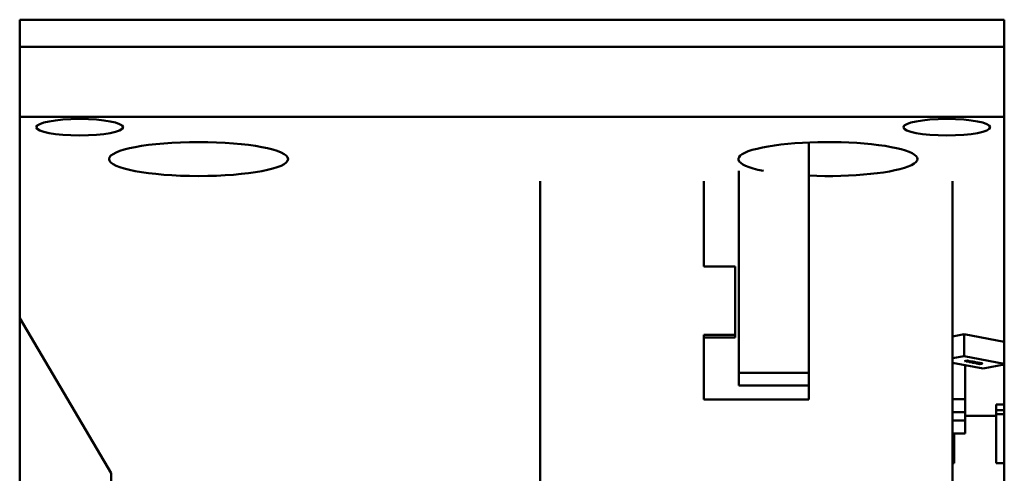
# Model space of a CAD drawing. Header units: inches. Extents: x 9.4 to 55.3, y 0.3 to 33.1.
# Tile 157 of 173: x 34.931 to 35.635, y 30.502 to 30.827. Entities that reach past the tile are written whole.
import ezdxf

# ---------------------------------------------------------------- set-up
doc = ezdxf.new("R2010")
doc.units = ezdxf.units.IN
doc.header["$MEASUREMENT"] = 0
doc.layers.add('Visible Edges(ANSI)', color=7, linetype='Continuous', lineweight=50)
doc.layers.add('Visible Tangent Edges(ANSI)', color=7, linetype='Continuous', lineweight=50)

msp = doc.modelspace()

# ---------------------------------------------------------------- linework, layer by layer
at = {"layer": 'Visible Edges(ANSI)'}
for p, q in [((34.93052, 30.26216), (34.93052, 30.8268)), ((34.93052, 30.8268), (35.63452, 30.8268)), ((35.63452, 30.8268), (35.63452, 30.26216)), ((35.63452, 30.80745), (34.93052, 30.80745)), ((35.63452, 30.75714), (34.93052, 30.75714)), ((35.4947, 30.7389), (35.4947, 30.57413)), ((35.4447, 30.57413), (35.4447, 30.7186)), ((35.3027, 30.71124), (35.3027, 30.45878)), ((35.4197, 30.65023), (35.4197, 30.71124)), ((35.5975, 30.45878), (35.5975, 30.71124)), ((35.4422, 30.65023), (35.4197, 30.65023)), ((35.4422, 30.60114), (35.4422, 30.65023)), ((34.93052, 30.6132), (34.99587, 30.50208)), ((35.4197, 30.555), (35.4197, 30.60114)), ((35.4197, 30.60114), (35.4422, 30.60114)), ((35.4197, 30.59928), (35.4422, 30.59928)), ((35.4422, 30.59928), (35.4422, 30.60114)), ((35.5975, 30.60013), (35.60589, 30.60172)), ((35.60589, 30.60172), (35.60589, 30.58601)), ((35.60589, 30.60172), (35.63452, 30.59628)), ((35.5975, 30.58442), (35.60589, 30.58601)), ((35.60589, 30.58601), (35.63452, 30.58057)), ((35.60599, 30.58239), (35.60811, 30.58279)), ((35.60627, 30.58234), (35.60599, 30.58239)), ((35.60711, 30.5825), (35.60627, 30.58234)), ((35.60627, 30.58244), (35.60627, 30.58234)), ((35.60711, 30.5826), (35.60711, 30.5825)), ((35.60744, 30.58243), (35.60711, 30.5825)), ((35.60726, 30.58215), (35.60744, 30.58243)), ((35.60763, 30.58208), (35.60726, 30.58215)), ((35.60815, 30.58269), (35.60735, 30.58254)), ((35.60735, 30.58265), (35.60735, 30.58254)), ((35.60735, 30.58254), (35.6076, 30.58249)), ((35.60744, 30.58252), (35.60744, 30.58243)), ((35.60763, 30.58249), (35.60763, 30.58208)), ((35.6078, 30.5824), (35.60763, 30.58208)), ((35.6078, 30.58246), (35.6078, 30.5824)), ((35.6078, 30.58204), (35.60992, 30.58245)), ((35.60912, 30.58179), (35.6078, 30.58204)), ((35.60811, 30.58279), (35.60865, 30.58269)), ((35.60815, 30.58278), (35.60815, 30.58269)), ((35.60843, 30.58264), (35.60815, 30.58269)), ((35.60912, 30.58219), (35.60833, 30.58204)), ((35.60833, 30.58215), (35.60833, 30.58204)), ((35.60833, 30.58204), (35.60937, 30.58184)), ((35.6087, 30.58268), (35.6087, 30.58254)), ((35.60912, 30.5823), (35.60912, 30.58219)), ((35.61009, 30.582), (35.60912, 30.58219)), ((35.60912, 30.58189), (35.60912, 30.58179)), ((35.60937, 30.58184), (35.60912, 30.58179)), ((35.60995, 30.58235), (35.60937, 30.58224)), ((35.60937, 30.58234), (35.60937, 30.58224)), ((35.60937, 30.58224), (35.61034, 30.58205)), ((35.60946, 30.58178), (35.60981, 30.58185)), ((35.60981, 30.58185), (35.60983, 30.58184)), ((35.60992, 30.58245), (35.61125, 30.5822)), ((35.60995, 30.58244), (35.60995, 30.58235)), ((35.61099, 30.58215), (35.60995, 30.58235)), ((35.61009, 30.5821), (35.61009, 30.582)), ((35.61034, 30.58205), (35.61009, 30.582)), ((35.61099, 30.58224), (35.61099, 30.58215)), ((35.61125, 30.5822), (35.61099, 30.58215)), ((35.61108, 30.58207), (35.61108, 30.58194)), ((35.61118, 30.58187), (35.61118, 30.5817)), ((35.61235, 30.582), (35.61235, 30.58182)), ((35.61237, 30.58182), (35.61235, 30.58182)), ((35.61237, 30.58199), (35.61237, 30.58182)), ((35.61271, 30.58188), (35.61237, 30.58182)), ((35.61932, 30.57702), (35.5975, 30.58116)), ((35.60664, 30.57942), (35.60664, 30.55514)), ((35.61169, 30.58157), (35.61169, 30.58141)), ((35.61322, 30.58129), (35.61352, 30.58135)), ((35.61416, 30.58111), (35.61322, 30.58129)), ((35.61343, 30.58098), (35.61416, 30.58111)), ((35.6137, 30.58092), (35.61343, 30.58098)), ((35.61352, 30.58135), (35.61556, 30.58138)), ((35.61367, 30.58135), (35.61367, 30.58129)), ((35.61521, 30.58131), (35.61367, 30.58129)), ((35.61367, 30.58129), (35.61439, 30.58116)), ((35.61443, 30.58106), (35.6137, 30.58092)), ((35.6137, 30.58103), (35.6137, 30.58092)), ((35.61371, 30.58174), (35.61371, 30.58162)), ((35.61416, 30.5812), (35.61416, 30.58111)), ((35.61439, 30.58116), (35.61521, 30.58131)), ((35.61443, 30.58117), (35.61443, 30.58106)), ((35.61468, 30.58101), (35.61443, 30.58106)), ((35.61582, 30.58133), (35.61466, 30.58111)), ((35.61466, 30.58121), (35.61466, 30.58111)), ((35.61466, 30.58111), (35.61491, 30.58106)), ((35.61468, 30.5811), (35.61468, 30.58101)), ((35.61491, 30.58106), (35.61468, 30.58101)), ((35.61487, 30.58097), (35.61487, 30.58081)), ((35.61521, 30.58137), (35.61521, 30.58131)), ((35.61556, 30.58138), (35.61582, 30.58133)), ((35.61577, 30.58053), (35.61607, 30.58059)), ((35.61708, 30.58028), (35.61577, 30.58053)), ((35.61629, 30.58059), (35.61629, 30.58053)), ((35.61629, 30.58053), (35.61733, 30.58033)), ((35.61689, 30.58114), (35.61689, 30.58102)), ((35.61708, 30.58037), (35.61708, 30.58028)), ((35.61733, 30.58033), (35.61708, 30.58028)), ((35.61755, 30.58085), (35.61786, 30.58091)), ((35.61757, 30.58085), (35.61755, 30.58085)), ((35.61757, 30.58085), (35.61757, 30.58085)), ((35.61844, 30.58085), (35.61844, 30.58072)), ((35.63452, 30.5799), (35.61932, 30.57702)), ((35.4947, 30.57413), (35.4447, 30.57413)), ((35.4447, 30.57413), (35.4447, 30.56492)), ((35.4947, 30.57413), (35.4947, 30.56678)), ((35.4947, 30.56492), (35.4447, 30.56492)), ((35.4947, 30.56678), (35.4947, 30.555)), ((35.4947, 30.555), (35.4197, 30.555)), ((35.5975, 30.55514), (35.60664, 30.55514)), ((35.60664, 30.55514), (35.60664, 30.54583)), ((35.62864, 30.54723), (35.62864, 30.55138)), ((35.63452, 30.55138), (35.62864, 30.55138)), ((35.62864, 30.54436), (35.62864, 30.54723)), ((35.62864, 30.54723), (35.63452, 30.54723)), ((35.60664, 30.54583), (35.5975, 30.54583)), ((35.5975, 30.53994), (35.60664, 30.53994)), ((35.60664, 30.54583), (35.60664, 30.53994)), ((35.60664, 30.54312), (35.62864, 30.54312)), ((35.60664, 30.53994), (35.60664, 30.53063)), ((35.62864, 30.54436), (35.63452, 30.54436)), ((35.62864, 30.50924), (35.62864, 30.54436)), ((35.60664, 30.53063), (35.5975, 30.53063)), ((35.59864, 30.53063), (35.59864, 30.50924)), ((35.59864, 30.50924), (35.5975, 30.50924)), ((35.63452, 30.50924), (35.62864, 30.50924))]:
    msp.add_line(p, q, dxfattribs=at)
for centre, major_axis in [((34.9734, 30.74982), (-0.031, 0)), ((35.5934, 30.74982), (-0.031, 0)), ((35.0584, 30.72703), (-0.064, 0))]:
    msp.add_ellipse(centre, major_axis=major_axis, ratio=0.189952, dxfattribs=at)
msp.add_ellipse((35.5084, 30.72703), major_axis=(-0.064, 0), ratio=0.189952, start_param=1.354998, end_param=7.049841, dxfattribs=at)
for points in [[(35.6076, 30.58249), (35.60772, 30.58247), (35.60795, 30.58244), (35.60809, 30.58244)], [(35.60886, 30.58243), (35.60863, 30.58239), (35.60808, 30.58237), (35.6078, 30.5824)], [(35.60809, 30.58244), (35.60821, 30.58244), (35.60843, 30.58246), (35.60854, 30.58248)], [(35.60869, 30.58256), (35.60867, 30.58258), (35.60854, 30.58262), (35.60843, 30.58264)], [(35.60854, 30.58248), (35.60864, 30.5825), (35.60871, 30.58254), (35.60869, 30.58256)], [(35.60865, 30.58269), (35.60884, 30.58265), (35.60904, 30.5826), (35.60908, 30.58256)], [(35.60908, 30.58256), (35.60912, 30.58253), (35.60903, 30.58246), (35.60886, 30.58243)], [(35.60999, 30.58161), (35.60976, 30.58166), (35.60953, 30.58174), (35.60946, 30.58178)], [(35.60983, 30.58184), (35.60984, 30.58179), (35.61005, 30.5817), (35.61021, 30.58166)], [(35.61065, 30.58195), (35.61066, 30.58197), (35.61077, 30.58202), (35.6109, 30.58205)], [(35.61081, 30.58184), (35.61073, 30.58187), (35.61065, 30.58192), (35.61065, 30.58195)], [(35.6111, 30.58175), (35.61103, 30.58178), (35.6109, 30.58182), (35.61081, 30.58184)], [(35.6109, 30.58205), (35.61115, 30.58209), (35.61191, 30.58208), (35.61222, 30.58203)], [(35.61122, 30.582), (35.61109, 30.58197), (35.61107, 30.58191), (35.61117, 30.58188)], [(35.61117, 30.58188), (35.61123, 30.58186), (35.61143, 30.5818), (35.61149, 30.58178)], [(35.61199, 30.58198), (35.6118, 30.58201), (35.61137, 30.58202), (35.61122, 30.582)], [(35.61149, 30.58178), (35.61164, 30.58172), (35.61157, 30.58163), (35.61138, 30.58159)], [(35.61235, 30.58182), (35.61234, 30.58186), (35.61216, 30.58194), (35.61199, 30.58198)], [(35.61202, 30.58164), (35.61259, 30.58175), (35.61346, 30.58179), (35.6138, 30.58173)], [(35.61222, 30.58203), (35.6124, 30.58199), (35.61264, 30.58192), (35.61271, 30.58188)], [(35.61073, 30.58155), (35.61054, 30.58155), (35.61018, 30.58158), (35.60999, 30.58161)], [(35.61021, 30.58166), (35.61044, 30.58162), (35.61088, 30.58161), (35.61104, 30.58164)], [(35.61138, 30.58159), (35.61125, 30.58157), (35.61091, 30.58154), (35.61073, 30.58155)], [(35.61104, 30.58164), (35.61116, 30.58167), (35.6112, 30.58172), (35.6111, 30.58175)], [(35.6116, 30.58131), (35.61125, 30.58137), (35.61146, 30.58154), (35.61202, 30.58164)], [(35.61338, 30.58139), (35.61281, 30.58128), (35.61194, 30.58124), (35.6116, 30.58131)], [(35.61174, 30.58145), (35.61167, 30.58143), (35.61171, 30.58137), (35.61183, 30.58135)], [(35.61231, 30.58159), (35.61209, 30.58155), (35.61181, 30.58149), (35.61174, 30.58145)], [(35.61183, 30.58135), (35.61195, 30.58133), (35.61221, 30.58132), (35.61237, 30.58133)], [(35.61303, 30.5817), (35.61288, 30.58169), (35.61252, 30.58163), (35.61231, 30.58159)], [(35.61237, 30.58133), (35.61251, 30.58135), (35.61287, 30.5814), (35.61309, 30.58144)], [(35.61357, 30.58168), (35.61345, 30.5817), (35.61319, 30.58171), (35.61303, 30.5817)], [(35.61309, 30.58144), (35.61331, 30.58148), (35.6136, 30.58155), (35.61366, 30.58158)], [(35.6138, 30.58173), (35.61415, 30.58166), (35.61393, 30.58149), (35.61338, 30.58139)], [(35.61366, 30.58158), (35.61373, 30.58161), (35.61369, 30.58166), (35.61357, 30.58168)], [(35.61478, 30.5807), (35.61443, 30.58077), (35.61465, 30.58093), (35.6152, 30.58104)], [(35.61656, 30.58078), (35.61599, 30.58067), (35.61513, 30.58064), (35.61478, 30.5807)], [(35.61493, 30.58085), (35.61486, 30.58082), (35.61489, 30.58077), (35.61501, 30.58075)], [(35.61549, 30.58099), (35.61527, 30.58094), (35.615, 30.58088), (35.61493, 30.58085)], [(35.61501, 30.58075), (35.61513, 30.58072), (35.6154, 30.58072), (35.61555, 30.58073)], [(35.6152, 30.58104), (35.61578, 30.58115), (35.61664, 30.58119), (35.61699, 30.58112)], [(35.61621, 30.58109), (35.61606, 30.58108), (35.6157, 30.58102), (35.61549, 30.58099)], [(35.61555, 30.58073), (35.6157, 30.58074), (35.61606, 30.5808), (35.61627, 30.58084)], [(35.61607, 30.58059), (35.61635, 30.58059), (35.61684, 30.58058), (35.6171, 30.58059)], [(35.61675, 30.58108), (35.61663, 30.5811), (35.61637, 30.58111), (35.61621, 30.58109)], [(35.61627, 30.58084), (35.61649, 30.58088), (35.61678, 30.58095), (35.61684, 30.58098)], [(35.6174, 30.58052), (35.61712, 30.58052), (35.61647, 30.58052), (35.61629, 30.58053)], [(35.61699, 30.58112), (35.61734, 30.58105), (35.61712, 30.58089), (35.61656, 30.58078)], [(35.61684, 30.58098), (35.61691, 30.581), (35.61687, 30.58105), (35.61675, 30.58108)], [(35.6171, 30.58059), (35.61761, 30.58059), (35.6181, 30.58062), (35.61827, 30.58065)], [(35.61804, 30.58054), (35.6179, 30.58053), (35.61757, 30.58052), (35.6174, 30.58052)], [(35.61789, 30.58083), (35.61781, 30.58084), (35.61763, 30.58085), (35.61757, 30.58085)], [(35.61786, 30.58091), (35.61799, 30.5809), (35.61839, 30.58086), (35.61853, 30.58083)], [(35.61826, 30.58079), (35.61818, 30.5808), (35.61799, 30.58082), (35.61789, 30.58083)], [(35.61858, 30.5806), (35.61845, 30.58057), (35.61818, 30.58055), (35.61804, 30.58054)], [(35.61843, 30.58072), (35.61843, 30.58074), (35.61834, 30.58077), (35.61826, 30.58079)], [(35.61827, 30.58065), (35.61836, 30.58067), (35.61844, 30.5807), (35.61843, 30.58072)], [(35.61853, 30.58083), (35.61882, 30.58077), (35.61885, 30.58065), (35.61858, 30.5806)]]:
    msp.add_open_spline(points, degree=2, dxfattribs=at)
at = {"layer": 'Visible Tangent Edges(ANSI)'}
for p, q in [((35.60843, 30.58273), (35.60843, 30.58264)), ((35.60869, 30.58268), (35.60869, 30.58256)), ((35.60886, 30.58265), (35.60886, 30.58243)), ((35.61081, 30.58203), (35.61081, 30.58184)), ((35.6111, 30.58191), (35.6111, 30.58175)), ((35.61122, 30.58208), (35.61122, 30.582)), ((35.61138, 30.58181), (35.61138, 30.58159)), ((35.61199, 30.58206), (35.61199, 30.58198)), ((35.61303, 30.58177), (35.61303, 30.5817)), ((35.60999, 30.58172), (35.60999, 30.58161)), ((35.61073, 30.58162), (35.61073, 30.58155)), ((35.6116, 30.58155), (35.6116, 30.58131)), ((35.61174, 30.58159), (35.61174, 30.58145)), ((35.61231, 30.5817), (35.61231, 30.58159)), ((35.61338, 30.5815), (35.61338, 30.58139)), ((35.61357, 30.58176), (35.61357, 30.58168)), ((35.61478, 30.58095), (35.61478, 30.5807)), ((35.61493, 30.58098), (35.61493, 30.58085)), ((35.61549, 30.58109), (35.61549, 30.58099)), ((35.61621, 30.58117), (35.61621, 30.58109)), ((35.61656, 30.5809), (35.61656, 30.58078)), ((35.61675, 30.58116), (35.61675, 30.58108)), ((35.6174, 30.58059), (35.6174, 30.58052)), ((35.61789, 30.58091), (35.61789, 30.58083)), ((35.61804, 30.58062), (35.61804, 30.58054)), ((35.61826, 30.58087), (35.61826, 30.58079)), ((35.61843, 30.58085), (35.61843, 30.58072)), ((35.61858, 30.58082), (35.61858, 30.5806)), ((34.99587, 30.38754), (34.99587, 30.50208))]:
    msp.add_line(p, q, dxfattribs=at)

doc.saveas('drawing.dxf')
